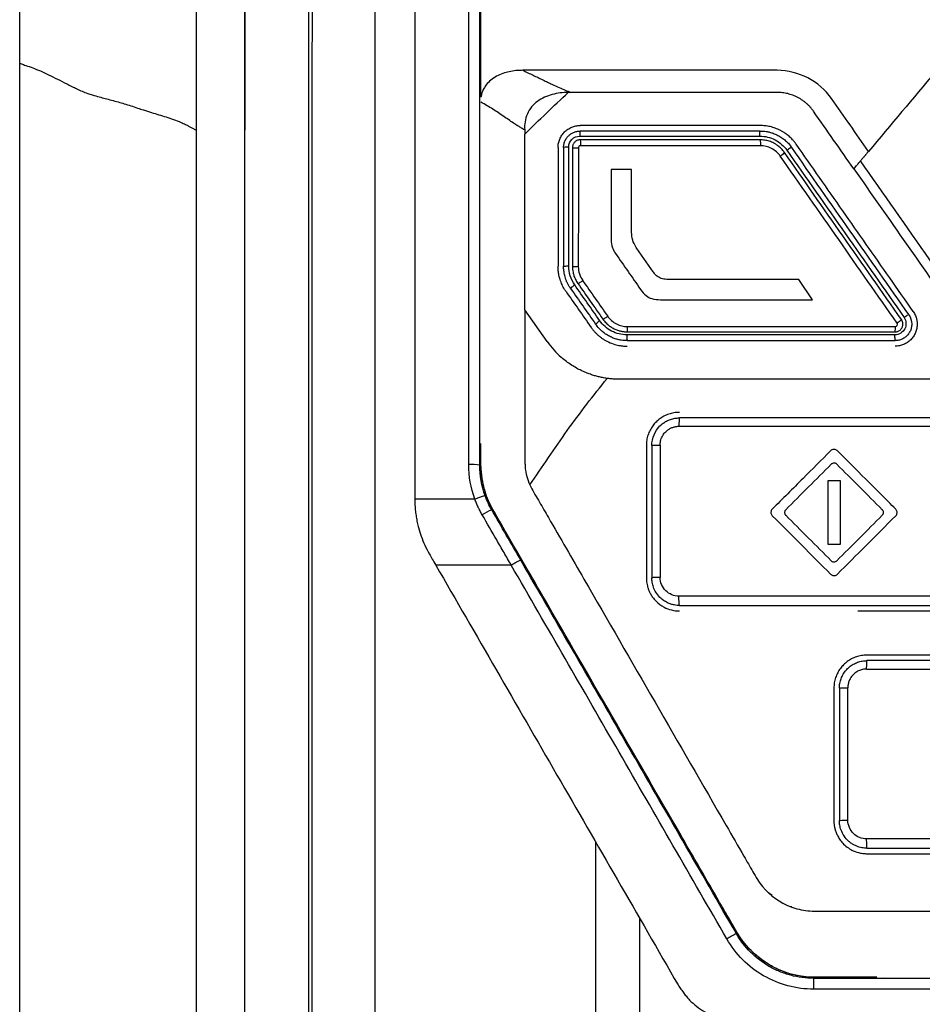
# Model space of a CAD drawing. Header units: millimetres. Extents: x -945 to 1227, y -951 to 1232.
# Tile 105 of 171: x 220 to 261, y 201 to 245. Entities that reach past the tile are written whole.
import ezdxf

# ---------------------------------------------------------------- set-up
doc = ezdxf.new("R2010")
doc.units = ezdxf.units.MM

msp = doc.modelspace()

# ---------------------------------------------------------------- linework, layer by layer
at = {"color": 7, "linetype": 'Continuous', "lineweight": 25}
for p, q in [((219.968, 152.417), (219.968, 243.44)), ((230.172, 240.407), (230.168, 240.407)), ((242.857, 240.42), (242.871, 240.222)), ((258.308, 239.287), (258.326, 239.309)), ((247.703, 238.629), (246.777, 238.631)), ((248.686, 233.987), (247.947, 235.039)), ((255.906, 232.724), (255.284, 233.635)), ((243.878, 230.824), (242.871, 232.262)), ((248.371, 226.119), (248.371, 220.119)), ((248.621, 226.119), (248.621, 220.119)), ((257.164, 224.511), (256.592, 224.511)), ((256.592, 224.511), (256.592, 221.651)), ((257.164, 221.651), (257.164, 224.511)), ((237.871, 223.694), (237.871, 223.692)), ((240.598, 223.692), (237.871, 223.692)), ((256.592, 221.651), (257.164, 221.651)), ((242.25, 220.692), (238.83, 220.692)), ((257.954, 218.619), (263.871, 218.619)), ((264.725, 216.619), (258.371, 216.619)), ((256.871, 215.119), (256.871, 209.119)), ((257.121, 215.119), (257.121, 209.119)), ((257.506, 209.137), (257.506, 215.137)), ((254.076, 205.726), (253.913, 205.849)), ((254.961, 205.203), (254.915, 205.216)), ((256.491, 205.019), (256.545, 205.019)), ((255.962, 201.478), (255.962, 201.969)), ((295.781, 201.969), (255.962, 201.969)), ((295.781, 201.479), (255.962, 201.478))]:
    msp.add_line(p, q, dxfattribs=at)
for centre, radius, start, end in [((240.446, 222.984), 2.275, 80.5014, 93.1413), ((242.385, 220.698), 2.705, 112.1904, 122.531), ((255.47, 198.027), 6.685, 116.8117, 121.0529)]:
    msp.add_arc(centre, radius, start, end, dxfattribs=at)
for points in [[(219.968, 243.44), (219.968, 282.891), (219.968, 322.151), (219.968, 360.811)], [(227.968, 357.248), (227.968, 318.693), (227.968, 279.621), (227.968, 240.406)], [(230.168, 343.048), (230.168, 309.113), (230.168, 274.815), (230.168, 240.407)], [(240.871, 243.119), (240.871, 258.197), (240.87, 273.217), (240.87, 288.119)], [(237.87, 269.152), (237.871, 254.064), (237.871, 238.893), (237.871, 223.694)], [(240.321, 225.256), (240.321, 239.932), (240.321, 254.581), (240.32, 269.152)], [(240.821, 225.228), (240.821, 239.892), (240.821, 254.528), (240.82, 269.087)], [(240.871, 241.905), (240.871, 242.309), (240.871, 242.714), (240.871, 243.119)], [(261.463, 243.047), (260.456, 241.847), (259.449, 240.646), (258.441, 239.446)], [(242.871, 240.222), (243.51, 240.869), (244.165, 241.5), (244.834, 242.116)], [(254.308, 242.119), (251.188, 242.119), (248.07, 242.119), (244.955, 242.119)], [(258.441, 239.446), (257.882, 240.244), (257.324, 241.042), (256.765, 241.839)], [(257.776, 238.653), (257.166, 239.524), (256.556, 240.395), (255.946, 241.266)], [(242.87, 235.119), (242.87, 236.82), (242.87, 238.522), (242.871, 240.222)], [(253.527, 240.369), (250.806, 240.369), (248.088, 240.369), (245.371, 240.369)], [(244.371, 239.619), (244.371, 237.825), (244.371, 236.032), (244.371, 234.237)], [(244.621, 239.619), (244.621, 237.826), (244.621, 236.032), (244.621, 234.237)], [(245.389, 239.719), (245.389, 239.712), (245.388, 239.706), (245.388, 239.699)], [(253.538, 239.701), (250.82, 239.7), (248.103, 239.7), (245.388, 239.699)], [(253.54, 239.719), (253.539, 239.713), (253.539, 239.707), (253.538, 239.701)], [(260.263, 232.049), (258.494, 234.576), (256.727, 237.1), (254.96, 239.622)], [(245.289, 239.6), (245.289, 237.808), (245.289, 236.016), (245.288, 234.223)], [(259.74, 231.662), (257.973, 234.187), (256.206, 236.71), (254.441, 239.232)], [(259.936, 231.82), (258.16, 234.356), (256.392, 236.88), (254.633, 239.393)], [(254.743, 239.497), (256.51, 236.973), (258.279, 234.448), (260.05, 231.92)], [(246.777, 238.631), (246.777, 237.568), (246.777, 236.505), (246.777, 235.441)], [(247.702, 235.948), (247.702, 236.842), (247.702, 237.735), (247.703, 238.629)], [(257.776, 238.653), (259.368, 236.378), (260.962, 234.102), (262.557, 231.825)], [(247.717, 235.602), (247.703, 235.716), (247.702, 235.833), (247.702, 235.948)], [(247.813, 235.264), (247.763, 235.371), (247.731, 235.486), (247.717, 235.602)], [(246.777, 235.441), (246.777, 235.318), (246.798, 235.193), (246.839, 235.077)], [(247.947, 235.039), (247.897, 235.11), (247.851, 235.185), (247.813, 235.264)], [(242.87, 232.262), (242.87, 233.214), (242.87, 234.167), (242.87, 235.119)], [(246.839, 235.077), (246.872, 234.983), (246.918, 234.893), (246.976, 234.811)], [(246.976, 234.811), (247.353, 234.272), (247.731, 233.733), (248.109, 233.193)], [(245.125, 233.393), (244.949, 233.643), (244.853, 233.947), (244.853, 234.255)], [(245.288, 234.223), (245.29, 233.99), (245.356, 233.779), (245.487, 233.591)], [(248.79, 233.856), (248.753, 233.896), (248.718, 233.941), (248.686, 233.987)], [(248.988, 233.71), (248.913, 233.744), (248.846, 233.796), (248.79, 233.856)], [(246.259, 231.773), (245.881, 232.313), (245.503, 232.853), (245.125, 233.393)], [(245.265, 233.463), (245.643, 232.924), (246.021, 232.384), (246.399, 231.844)], [(245.487, 233.591), (245.865, 233.051), (246.243, 232.512), (246.62, 231.973)], [(249.224, 233.651), (249.143, 233.66), (249.062, 233.677), (248.988, 233.71)], [(249.529, 233.638), (249.427, 233.638), (249.325, 233.64), (249.224, 233.651)], [(255.284, 233.635), (253.365, 233.636), (251.447, 233.637), (249.529, 233.638)], [(244.937, 233.234), (245.315, 232.694), (245.693, 232.155), (246.071, 231.615)], [(248.109, 233.193), (248.181, 233.09), (248.261, 232.989), (248.36, 232.91)], [(248.36, 232.91), (248.435, 232.85), (248.524, 232.804), (248.616, 232.775)], [(248.616, 232.775), (248.742, 232.735), (248.877, 232.724), (249.009, 232.724)], [(249.009, 232.724), (251.307, 232.724), (253.606, 232.724), (255.906, 232.724)], [(260.263, 232.049), (260.351, 231.924), (260.399, 231.771), (260.399, 231.619)], [(259.999, 231.619), (259.999, 231.69), (259.977, 231.761), (259.936, 231.82)], [(247.524, 231.504), (251.566, 231.504), (255.612, 231.505), (259.659, 231.505)], [(243.878, 230.824), (244.062, 230.562), (244.274, 230.324), (244.515, 230.113)], [(247.491, 231.133), (247.49, 231.128), (247.489, 231.123), (247.488, 231.119)], [(259.642, 231.133), (255.589, 231.133), (251.538, 231.133), (247.491, 231.133)], [(247.505, 230.869), (251.55, 230.869), (255.598, 230.869), (259.649, 230.869)], [(259.64, 231.119), (259.64, 231.124), (259.641, 231.128), (259.642, 231.133)], [(263.871, 227.369), (259.201, 227.369), (254.535, 227.369), (249.871, 227.369)], [(249.848, 226.988), (254.515, 226.988), (259.186, 226.987), (263.86, 226.987)], [(248.998, 226.14), (248.998, 224.142), (248.998, 222.139), (248.998, 220.137)], [(257.031, 225.878), (257.019, 225.889), (257.007, 225.899), (256.993, 225.908)], [(240.598, 223.692), (240.413, 224.197), (240.321, 224.718), (240.321, 225.256)], [(241.067, 223.837), (240.903, 224.286), (240.821, 224.751), (240.821, 225.228)], [(256.752, 225.269), (256.064, 224.582), (255.377, 223.894), (254.689, 223.206)], [(259.066, 223.206), (258.378, 223.894), (257.69, 224.582), (257.003, 225.269)], [(241.364, 223.203), (241.246, 223.407), (241.147, 223.619), (241.067, 223.837)], [(242.683, 220.918), (242.243, 221.68), (241.803, 222.441), (241.364, 223.203)], [(254.081, 223.234), (254.07, 223.223), (254.059, 223.21), (254.051, 223.197)], [(254.081, 222.928), (254.976, 222.033), (255.857, 221.152), (256.724, 220.284)], [(254.689, 222.955), (255.377, 222.268), (256.064, 221.58), (256.752, 220.893)], [(257.003, 220.893), (257.69, 221.58), (258.378, 222.268), (259.066, 222.955)], [(257.031, 220.284), (257.891, 221.144), (258.772, 222.025), (259.674, 222.928)], [(259.674, 222.928), (259.686, 222.939), (259.695, 222.951), (259.704, 222.965)], [(238.542, 221.191), (238.614, 221.066), (238.71, 220.9), (238.83, 220.692)], [(256.724, 220.284), (256.736, 220.273), (256.748, 220.263), (256.762, 220.254)], [(263.861, 219.286), (259.187, 219.287), (254.517, 219.287), (249.849, 219.287)], [(249.871, 218.869), (254.535, 218.869), (259.202, 218.869), (263.871, 218.869)], [(258.356, 215.987), (263.359, 215.986), (268.363, 215.986), (273.369, 215.986)], [(273.371, 216.369), (268.369, 216.369), (263.369, 216.369), (258.371, 216.369)], [(273.369, 208.286), (268.364, 208.286), (263.36, 208.286), (258.357, 208.287)], [(258.371, 207.869), (263.37, 207.869), (268.37, 207.869), (273.371, 207.869)], [(248.072, 159.442), (248.072, 174.567), (248.072, 189.63), (248.071, 204.685)]]:
    msp.add_open_spline(points, degree=3, dxfattribs=at)
for points, knots in [([(230.172, 240.407), (230.172, 248.977), (230.172, 257.536), (230.172, 274.635), (230.172, 283.177), (230.172, 308.754), (230.172, 325.746), (230.173, 342.65)], [0, 0, 0, 0, 0.25, 0.25, 0.5, 0.5, 1, 1, 1, 1]), ([(233.071, 153.788), (233.07, 185.354), (233.07, 217.006), (233.069, 280.091), (233.068, 311.523), (233.068, 342.65)], [0, 0, 0, 0, 0.5, 0.5, 1, 1, 1, 1]), ([(233.232, 153.788), (233.231, 154.66), (233.231, 156.403), (233.231, 159.019), (233.23, 161.635), (233.23, 164.252), (233.229, 166.869), (233.229, 169.486), (233.229, 172.103), (233.229, 174.72), (233.228, 177.337), (233.228, 179.955), (233.228, 182.573), (233.228, 185.19), (233.228, 187.808), (233.228, 190.426), (233.228, 193.043), (233.228, 195.661), (233.228, 198.279), (233.228, 200.896), (233.228, 203.513), (233.228, 206.131), (233.228, 208.748), (233.228, 211.365), (233.228, 213.981), (233.228, 216.598), (233.229, 219.214), (233.229, 223.795), (233.23, 230.338), (233.231, 238.837), (233.233, 247.324), (233.235, 255.804), (233.238, 264.273), (233.24, 271.325), (233.242, 276.957), (233.243, 280.764), (233.245, 284.984), (233.246, 287.796), (233.247, 289.618)], [0, 0, 0, 0, 0.019244, 0.038486, 0.057727, 0.076966, 0.096203, 0.115439, 0.134674, 0.153908, 0.17314, 0.192371, 0.211602, 0.230831, 0.25006, 0.269288, 0.288516, 0.307743, 0.326969, 0.346195, 0.365421, 0.384647, 0.403873, 0.423098, 0.442324, 0.46155, 0.480776, 0.500003, 0.56257, 0.625092, 0.687572, 0.750013, 0.81256, 0.874993, 0.906258, 0.937489, 0.959491, 1, 1, 1, 1]), ([(236.07, 289.618), (236.07, 268.708), (236.071, 247.669), (236.071, 205.504), (236.072, 184.379), (236.072, 163.298)], [0, 0, 0, 0, 0.5, 0.5, 1, 1, 1, 1]), ([(219.968, 243.44), (220.023, 243.42), (220.114, 243.386), (220.308, 243.318), (220.558, 243.232), (220.901, 243.098), (221.395, 242.856), (221.879, 242.619), (222.329, 242.391), (222.639, 242.238), (222.949, 242.102), (223.291, 241.994), (223.644, 241.896), (224.037, 241.793), (224.419, 241.689), (224.711, 241.606), (225.003, 241.516), (225.293, 241.416), (225.606, 241.31), (226.031, 241.179), (226.488, 241.043), (226.94, 240.899), (227.234, 240.778), (227.464, 240.678), (227.617, 240.601), (227.74, 240.531), (227.854, 240.468), (227.93, 240.426), (227.968, 240.406)], [0, 0, 0, 0, 0.037993, 0.0625714, 0.1250878, 0.1874681, 0.2497796, 0.3744589, 0.4056837, 0.4369315, 0.4994799, 0.5248449, 0.5620537, 0.6245946, 0.6581781, 0.687141, 0.7179887, 0.7497408, 0.7760586, 0.8123278, 0.8748957, 0.9061764, 0.9374844, 0.9559358, 0.9688478, 0.9793554, 0.9897391, 1, 1, 1, 1]), ([(242.767, 243.119), (242.73, 243.118), (242.627, 243.118), (242.424, 243.103), (242.058, 243.048), (241.662, 242.915), (241.321, 242.687), (241.128, 242.491), (241, 242.293), (240.915, 242.106), (240.886, 241.972), (240.871, 241.905)], [0, 0, 0, 0, 0.0460769, 0.1254653, 0.250154, 0.4994057, 0.6286931, 0.7494, 0.8326333, 0.9158643, 1, 1, 1, 1]), ([(254.308, 243.119), (254.067, 243.12), (253.826, 243.119), (253.345, 243.119), (252.623, 243.119), (250.939, 243.119), (247.573, 243.119), (244.689, 243.119), (242.767, 243.119)], [0, 0, 0, 0, 0.0625, 0.0625, 0.125, 0.25, 0.5, 1, 1, 1, 1]), ([(242.767, 243.119), (242.846, 243.082), (243.004, 243.008), (243.235, 242.898), (243.461, 242.791), (243.682, 242.686), (243.892, 242.585), (244.139, 242.466), (244.403, 242.345), (244.69, 242.222), (244.868, 242.153), (244.955, 242.119)], [0, 0, 0, 0, 0.1011321, 0.2016532, 0.3016164, 0.401071, 0.5000623, 0.5921077, 0.750106, 0.8760288, 1, 1, 1, 1]), ([(256.765, 241.839), (256.488, 242.236), (256.116, 242.556), (255.268, 242.995), (254.792, 243.115), (254.308, 243.119)], [0, 0, 0, 0, 0.5, 0.5, 1, 1, 1, 1]), ([(244.834, 242.117), (244.588, 242.114), (244.345, 242.087), (243.989, 241.992), (243.871, 241.951), (243.647, 241.848), (243.54, 241.786), (243.34, 241.638), (243.25, 241.554), (243.095, 241.365), (243.028, 241.258), (242.877, 240.92), (242.84, 240.669), (242.857, 240.42)], [0, 0, 0, 0, 0.25, 0.25, 0.375, 0.375, 0.5, 0.5, 0.625, 0.625, 0.75, 0.75, 1, 1, 1, 1]), ([(244.955, 242.119), (244.935, 242.119), (244.895, 242.118), (244.854, 242.117), (244.834, 242.116)], [0, 0, 0, 0, 0.502173, 1, 1, 1, 1]), ([(255.946, 241.266), (255.919, 241.303), (255.865, 241.377), (255.775, 241.48), (255.68, 241.576), (255.577, 241.665), (255.468, 241.748), (255.353, 241.823), (255.201, 241.909), (255.012, 241.994), (254.782, 242.066), (254.547, 242.111), (254.388, 242.116), (254.308, 242.119)], [0, 0, 0, 0, 0.0717104, 0.1427673, 0.2135093, 0.2842794, 0.3554201, 0.4272687, 0.5001525, 0.6270683, 0.7514625, 0.8751559, 1, 1, 1, 1]), ([(242.857, 240.42), (242.809, 240.446), (242.711, 240.5), (242.561, 240.59), (242.384, 240.704), (242.171, 240.847), (241.928, 241.014), (241.672, 241.189), (241.416, 241.358), (241.15, 241.522), (240.966, 241.621), (240.871, 241.672)], [0, 0, 0, 0, 0.0765489, 0.1579428, 0.2443022, 0.3623219, 0.4961386, 0.6228202, 0.7480237, 0.8693681, 1, 1, 1, 1]), ([(244.371, 239.619), (244.372, 239.651), (244.374, 239.717), (244.388, 239.814), (244.412, 239.909), (244.456, 240.032), (244.534, 240.178), (244.659, 240.329), (244.811, 240.455), (244.985, 240.547), (245.174, 240.607), (245.306, 240.615), (245.371, 240.619)], [0, 0, 0, 0, 0.062921, 0.125201, 0.18745, 0.250283, 0.375173, 0.500025, 0.623899, 0.749259, 0.875255, 1, 1, 1, 1]), ([(253.527, 240.619), (252.847, 240.619), (251.488, 240.619), (249.449, 240.619), (247.41, 240.619), (246.05, 240.619), (245.371, 240.619)], [0, 0, 0, 0, 0.249879, 0.499835, 0.749873, 1, 1, 1, 1]), ([(255.165, 239.766), (255.138, 239.802), (255.087, 239.873), (255.004, 239.969), (254.921, 240.054), (254.841, 240.128), (254.763, 240.192), (254.69, 240.246), (254.622, 240.293), (254.559, 240.332), (254.503, 240.365), (254.392, 240.425), (254.221, 240.5), (253.985, 240.57), (253.754, 240.611), (253.601, 240.616), (253.527, 240.619)], [0, 0, 0, 0, 0.070735, 0.136872, 0.198411, 0.255351, 0.307692, 0.355435, 0.398577, 0.43712, 0.471064, 0.500407, 0.634259, 0.762138, 0.884051, 1, 1, 1, 1]), ([(227.968, 240.406), (227.968, 239.452), (227.968, 237.545), (227.968, 234.684), (227.968, 231.822), (227.968, 228.96), (227.968, 226.097), (227.968, 223.234), (227.968, 220.371), (227.968, 217.508), (227.968, 214.644), (227.968, 211.78), (227.968, 208.916), (227.968, 206.052), (227.968, 203.187), (227.968, 200.323), (227.968, 197.458), (227.968, 191.92), (227.968, 183.327), (227.968, 173.482), (227.968, 165.658), (227.968, 160.841), (227.969, 157.324), (227.968, 155.253), (227.969, 154.108), (227.969, 153.751), (227.981, 153.439), (228.016, 152.97), (228.092, 152.387), (228.232, 151.694), (228.421, 151.01), (228.661, 150.34), (228.944, 149.685), (229.173, 149.268), (229.288, 149.06)], [0, 0, 0, 0, 0.031265, 0.06253, 0.093795, 0.12506, 0.156325, 0.18759, 0.218855, 0.25012, 0.281385, 0.31265, 0.343916, 0.375181, 0.406446, 0.437711, 0.468976, 0.500241, 0.619062, 0.750342, 0.822647, 0.875386, 0.908206, 0.937916, 0.943259, 0.94573, 0.949631, 0.953484, 0.961168, 0.968889, 0.976638, 0.984415, 0.992204, 1, 1, 1, 1]), ([(230.168, 153.984), (230.168, 161.181), (230.168, 168.381), (230.168, 182.786), (230.168, 189.992), (230.168, 211.607), (230.168, 226.015), (230.168, 240.407)], [0, 0, 0, 0, 0.25, 0.25, 0.5, 0.5, 1, 1, 1, 1]), ([(230.172, 153.984), (230.172, 161.182), (230.172, 168.381), (230.172, 182.787), (230.172, 189.993), (230.172, 211.607), (230.172, 226.015), (230.172, 240.407)], [0, 0, 0, 0, 0.25, 0.25, 0.5, 0.5, 1, 1, 1, 1]), ([(244.621, 239.619), (244.622, 239.648), (244.624, 239.707), (244.64, 239.793), (244.664, 239.875), (244.698, 239.952), (244.738, 240.024), (244.786, 240.09), (244.853, 240.165), (244.947, 240.243), (245.075, 240.313), (245.219, 240.36), (245.32, 240.366), (245.371, 240.369)], [0, 0, 0, 0, 0.075388, 0.149451, 0.222194, 0.293618, 0.363727, 0.432525, 0.500016, 0.619754, 0.742985, 0.869728, 1, 1, 1, 1]), ([(244.853, 239.638), (244.853, 239.769), (244.907, 239.899), (245.091, 240.083), (245.22, 240.137), (245.351, 240.137)], [0, 0, 0, 0, 0.5, 0.5, 1, 1, 1, 1]), ([(245.371, 240.369), (245.37, 240.368), (245.367, 240.366), (245.363, 240.349), (245.36, 240.325), (245.358, 240.295), (245.355, 240.261), (245.354, 240.227), (245.353, 240.194), (245.352, 240.165), (245.351, 240.146), (245.351, 240.137)], [0, 0, 0, 0, 0.138332, 0.275951, 0.409216, 0.534987, 0.650943, 0.755693, 0.848673, 0.92995, 1, 1, 1, 1]), ([(245.351, 240.137), (245.933, 240.137), (247.292, 240.138), (249.466, 240.138), (251.605, 240.137), (252.966, 240.138), (253.512, 240.138)], [0, 0, 0, 0, 0.213912, 0.499998, 0.799471, 1, 1, 1, 1]), ([(253.512, 240.138), (253.512, 240.152), (253.512, 240.182), (253.515, 240.219), (253.516, 240.261), (253.518, 240.311), (253.522, 240.359), (253.525, 240.366), (253.527, 240.369)], [0, 0, 0, 0, 0.117261, 0.241132, 0.317555, 0.500729, 0.759356, 1, 1, 1, 1]), ([(253.512, 240.138), (253.751, 240.138), (253.993, 240.079), (254.418, 239.858), (254.605, 239.694), (254.743, 239.497)], [0, 0, 0, 0, 0.5, 0.5, 1, 1, 1, 1]), ([(253.527, 240.369), (253.57, 240.368), (253.662, 240.366), (253.806, 240.348), (253.961, 240.317), (254.126, 240.266), (254.299, 240.193), (254.474, 240.095), (254.648, 239.968), (254.816, 239.812), (254.911, 239.687), (254.96, 239.622)], [0, 0, 0, 0, 0.077633, 0.163636, 0.258009, 0.360752, 0.471866, 0.591349, 0.7192, 0.855417, 1, 1, 1, 1]), ([(244.853, 239.638), (244.796, 239.638), (244.732, 239.636), (244.643, 239.629), (244.621, 239.624), (244.621, 239.619)], [0, 0, 0, 0, 0.5, 0.5, 1, 1, 1, 1]), ([(244.853, 234.255), (244.853, 234.631), (244.853, 235.528), (244.853, 236.95), (244.853, 238.369), (244.853, 239.266), (244.853, 239.638)], [0, 0, 0, 0, 0.209151, 0.500001, 0.792596, 1, 1, 1, 1]), ([(245.37, 239.969), (245.35, 239.968), (245.309, 239.965), (245.251, 239.949), (245.195, 239.923), (245.145, 239.888), (245.102, 239.845), (245.067, 239.795), (245.041, 239.739), (245.024, 239.68), (245.022, 239.639), (245.021, 239.619)], [0, 0, 0, 0, 0.110615, 0.221284, 0.332036, 0.442902, 0.553912, 0.665097, 0.776487, 0.888111, 1, 1, 1, 1]), ([(245.021, 239.619), (245.021, 238.722), (245.021, 236.929), (245.021, 235.135), (245.021, 234.238)], [0, 0, 0, 0, 0.500097, 1, 1, 1, 1]), ([(245.021, 239.619), (245.021, 239.615), (245.047, 239.609), (245.154, 239.602), (245.228, 239.6), (245.289, 239.6)], [0, 0, 0, 0, 0.5, 0.5, 1, 1, 1, 1]), ([(245.388, 239.699), (245.361, 239.699), (245.338, 239.69), (245.299, 239.651), (245.289, 239.627), (245.289, 239.6)], [0, 0, 0, 0, 0.5, 0.5, 1, 1, 1, 1]), ([(253.525, 239.969), (252.846, 239.969), (251.486, 239.969), (249.446, 239.969), (247.408, 239.969), (246.049, 239.969), (245.37, 239.969)], [0, 0, 0, 0, 0.24999, 0.499983, 0.749984, 1, 1, 1, 1]), ([(245.371, 239.969), (245.375, 239.969), (245.38, 239.945), (245.387, 239.848), (245.389, 239.778), (245.389, 239.719)], [0, 0, 0, 0, 0.5, 0.5, 1, 1, 1, 1]), ([(254.633, 239.393), (254.608, 239.426), (254.562, 239.489), (254.485, 239.572), (254.41, 239.641), (254.337, 239.699), (254.27, 239.747), (254.208, 239.785), (254.101, 239.844), (253.944, 239.909), (253.733, 239.96), (253.593, 239.966), (253.525, 239.969)], [0, 0, 0, 0, 0.094602, 0.181499, 0.260689, 0.332171, 0.395944, 0.452009, 0.500363, 0.677737, 0.844279, 1, 1, 1, 1]), ([(253.527, 239.969), (253.53, 239.969), (253.533, 239.945), (253.539, 239.848), (253.54, 239.779), (253.54, 239.719)], [0, 0, 0, 0, 0.5, 0.5, 1, 1, 1, 1]), ([(254.441, 239.232), (254.338, 239.379), (254.207, 239.493), (253.888, 239.659), (253.718, 239.701), (253.538, 239.701)], [0, 0, 0, 0, 0.5, 0.5, 1, 1, 1, 1]), ([(254.96, 239.622), (254.957, 239.627), (254.934, 239.618), (254.849, 239.569), (254.791, 239.531), (254.743, 239.497)], [0, 0, 0, 0, 0.5, 0.5, 1, 1, 1, 1]), ([(260.468, 232.192), (260.113, 232.699), (259.404, 233.712), (258.342, 235.229), (257.281, 236.744), (256.222, 238.256), (255.517, 239.263), (255.165, 239.766)], [0, 0, 0, 0, 0.20056, 0.400837, 0.600833, 0.800553, 1, 1, 1, 1]), ([(254.441, 239.232), (254.489, 239.265), (254.544, 239.307), (254.619, 239.37), (254.636, 239.389), (254.633, 239.393)], [0, 0, 0, 0, 0.5, 0.5, 1, 1, 1, 1]), ([(258.441, 239.446), (258.434, 239.437), (258.412, 239.411), (258.371, 239.363), (258.322, 239.304), (258.259, 239.229), (258.178, 239.132), (258.112, 239.053), (258.079, 239.014)], [0, 0, 0, 0, 0.080943, 0.242611, 0.377678, 0.499722, 0.749839, 1, 1, 1, 1]), ([(257.776, 238.653), (257.776, 238.654), (257.778, 238.655), (257.781, 238.659), (257.786, 238.665), (257.798, 238.679), (257.828, 238.715), (257.886, 238.784), (257.975, 238.89), (258.043, 238.972), (258.079, 239.014)], [0, 0, 0, 0, 0.01265, 0.025547, 0.051582, 0.104647, 0.214908, 0.452962, 0.715298, 1, 1, 1, 1]), ([(293.66, 239.015), (292.615, 237.523), (291.309, 235.657), (289.871, 233.604), (289.478, 233.043), (289.217, 232.67), (289.088, 232.481), (288.819, 232.114), (288.674, 231.94), (288.356, 231.621), (287.84, 231.183), (287.028, 230.777), (286.367, 230.628), (285.919, 230.566), (285.692, 230.556), (285.006, 230.553), (284.55, 230.555), (283.179, 230.555), (280.438, 230.555), (275.869, 230.555), (271.301, 230.555), (268.56, 230.555), (267.189, 230.555), (266.732, 230.553), (266.047, 230.556), (265.82, 230.566), (265.372, 230.629), (264.71, 230.778), (263.899, 231.183), (263.383, 231.62), (263.065, 231.939), (262.919, 232.114), (262.65, 232.481), (262.522, 232.67), (262.26, 233.043), (261.868, 233.603), (260.43, 235.657), (259.124, 237.522), (258.079, 239.014)], [0, 0, 0, 0, 0.125, 0.15625, 0.171875, 0.171875, 0.1875, 0.1875, 0.203125, 0.203125, 0.21875, 0.25, 0.265625, 0.265625, 0.28125, 0.28125, 0.3125, 0.3125, 0.375, 0.5, 0.625, 0.6875, 0.6875, 0.71875, 0.71875, 0.734375, 0.734375, 0.75, 0.78125, 0.796875, 0.796875, 0.8125, 0.8125, 0.828125, 0.828125, 0.84375, 0.875, 1, 1, 1, 1]), ([(244.733, 233.09), (244.71, 233.124), (244.664, 233.191), (244.604, 233.297), (244.55, 233.406), (244.503, 233.519), (244.454, 233.66), (244.409, 233.831), (244.377, 234.033), (244.373, 234.169), (244.371, 234.237)], [0, 0, 0, 0, 0.100197, 0.199821, 0.29924, 0.398826, 0.498949, 0.666335, 0.832767, 1, 1, 1, 1]), ([(244.621, 234.238), (244.621, 234.242), (244.643, 234.246), (244.733, 234.252), (244.796, 234.254), (244.853, 234.254)], [0, 0, 0, 0, 0.5, 0.5, 1, 1, 1, 1]), ([(244.937, 233.234), (244.912, 233.272), (244.861, 233.348), (244.799, 233.466), (244.746, 233.584), (244.704, 233.7), (244.672, 233.814), (244.648, 233.926), (244.632, 234.033), (244.623, 234.137), (244.621, 234.205), (244.621, 234.237)], [0, 0, 0, 0, 0.129849, 0.255012, 0.375491, 0.491285, 0.602394, 0.70882, 0.810562, 0.907622, 1, 1, 1, 1]), ([(245.021, 234.238), (245.021, 234.238), (245.021, 234.195), (245.025, 234.104), (245.047, 233.959), (245.09, 233.8), (245.159, 233.629), (245.229, 233.52), (245.265, 233.463)], [0, 0, 0, 0, 0.00041, 0.154288, 0.331187, 0.531108, 0.754048, 1, 1, 1, 1]), ([(245.021, 234.238), (245.021, 234.234), (245.047, 234.229), (245.153, 234.223), (245.228, 234.222), (245.288, 234.222)], [0, 0, 0, 0, 0.5, 0.5, 1, 1, 1, 1]), ([(245.125, 233.393), (245.077, 233.359), (245.023, 233.319), (244.95, 233.257), (244.934, 233.238), (244.937, 233.234)], [0, 0, 0, 0, 0.5, 0.5, 1, 1, 1, 1]), ([(245.265, 233.463), (245.268, 233.459), (245.292, 233.468), (245.38, 233.518), (245.439, 233.556), (245.487, 233.591)], [0, 0, 0, 0, 0.5, 0.5, 1, 1, 1, 1]), ([(244.733, 233.09), (244.922, 232.82), (245.299, 232.281), (245.677, 231.741), (245.866, 231.471)], [0, 0, 0, 0, 0.500004, 1, 1, 1, 1]), ([(242.871, 232.262), (242.871, 230.112), (242.871, 227.827), (242.871, 225.541), (242.871, 225.339), (242.87, 225.272), (242.876, 225.138), (242.882, 225.072), (242.927, 224.743), (243.011, 224.489), (243.246, 224.01), (243.395, 223.783), (243.665, 223.319), (243.798, 223.086), (244.469, 221.924), (247.154, 217.274), (250.109, 212.156), (252.662, 207.735), (253.065, 207.037), (253.266, 206.687), (253.331, 206.569), (253.475, 206.343), (253.869, 205.803), (254.643, 205.246), (255.42, 205.058), (255.819, 205.019), (255.953, 205.019), (256.222, 205.019), (258.509, 205.019), (265.103, 205.019), (275.871, 205.019), (286.64, 205.019), (293.233, 205.019), (295.52, 205.019), (295.789, 205.019), (295.924, 205.022), (296.323, 205.065), (297.104, 205.253), (297.883, 205.799), (298.271, 206.341), (298.411, 206.57), (298.476, 206.688), (298.678, 207.037), (299.081, 207.735), (301.634, 212.157), (304.588, 217.274), (307.273, 221.925), (307.944, 223.087), (308.078, 223.32), (308.347, 223.784), (308.497, 224.01), (308.73, 224.49), (308.836, 224.807), (308.866, 225.139), (308.872, 225.273), (308.871, 225.34), (308.871, 225.542), (308.871, 227.828), (308.871, 230.113), (308.871, 232.263)], [0, 0, 0, 0, 0.0625, 0.066406, 0.066406, 0.068359, 0.068359, 0.070313, 0.070313, 0.078125, 0.078125, 0.085938, 0.085938, 0.09375, 0.09375, 0.125, 0.25, 0.265625, 0.273438, 0.273438, 0.277344, 0.277344, 0.28125, 0.296875, 0.304688, 0.304688, 0.308594, 0.308594, 0.3125, 0.375, 0.5, 0.625, 0.6875, 0.691406, 0.691406, 0.695312, 0.695312, 0.703125, 0.71875, 0.722656, 0.722656, 0.726562, 0.726562, 0.734375, 0.75, 0.875, 0.90625, 0.90625, 0.914062, 0.914062, 0.921875, 0.921875, 0.929687, 0.931641, 0.931641, 0.933594, 0.933594, 0.9375, 1, 1, 1, 1]), ([(260.05, 231.92), (260.098, 231.953), (260.155, 231.992), (260.239, 232.042), (260.261, 232.052), (260.263, 232.049)], [0, 0, 0, 0, 0.5, 0.5, 1, 1, 1, 1]), ([(260.468, 232.192), (260.487, 232.164), (260.524, 232.107), (260.569, 232.015), (260.61, 231.904), (260.642, 231.771), (260.647, 231.67), (260.649, 231.619)], [0, 0, 0, 0, 0.166973, 0.333315, 0.500769, 0.750658, 1, 1, 1, 1]), ([(246.071, 231.615), (246.068, 231.619), (246.084, 231.637), (246.157, 231.699), (246.211, 231.74), (246.259, 231.773)], [0, 0, 0, 0, 0.5, 0.5, 1, 1, 1, 1]), ([(247.505, 230.869), (247.462, 230.87), (247.372, 230.871), (247.231, 230.888), (247.077, 230.919), (246.912, 230.969), (246.74, 231.041), (246.563, 231.139), (246.388, 231.266), (246.217, 231.423), (246.121, 231.55), (246.071, 231.615)], [0, 0, 0, 0, 0.075816, 0.160458, 0.253926, 0.356218, 0.467334, 0.587272, 0.71603, 0.853607, 1, 1, 1, 1]), ([(247.491, 231.133), (247.251, 231.132), (247.009, 231.191), (246.584, 231.412), (246.397, 231.576), (246.259, 231.773)], [0, 0, 0, 0, 0.5, 0.5, 1, 1, 1, 1]), ([(246.399, 231.844), (246.402, 231.84), (246.426, 231.849), (246.513, 231.9), (246.572, 231.939), (246.62, 231.973)], [0, 0, 0, 0, 0.5, 0.5, 1, 1, 1, 1]), ([(246.399, 231.844), (246.422, 231.813), (246.467, 231.752), (246.542, 231.67), (246.62, 231.597), (246.701, 231.532), (246.783, 231.476), (246.865, 231.429), (246.946, 231.388), (247.026, 231.355), (247.104, 231.328), (247.18, 231.308), (247.252, 231.292), (247.321, 231.281), (247.386, 231.273), (247.448, 231.269), (247.488, 231.269), (247.507, 231.269)], [0, 0, 0, 0, 0.089149, 0.175086, 0.257812, 0.337326, 0.413628, 0.486719, 0.556597, 0.623264, 0.686718, 0.746961, 0.803992, 0.857811, 0.908419, 0.955815, 1, 1, 1, 1]), ([(246.62, 231.973), (246.724, 231.825), (246.856, 231.71), (247.169, 231.547), (247.34, 231.505), (247.524, 231.504)], [0, 0, 0, 0, 0.5, 0.5, 1, 1, 1, 1]), ([(260.05, 231.92), (260.102, 231.845), (260.133, 231.757), (260.145, 231.576), (260.126, 231.484), (260.042, 231.322), (259.979, 231.254), (259.824, 231.159), (259.733, 231.133), (259.642, 231.133)], [0, 0, 0, 0, 0.25, 0.25, 0.5, 0.5, 0.75, 0.75, 1, 1, 1, 1]), ([(260.399, 231.619), (260.398, 231.589), (260.396, 231.53), (260.38, 231.444), (260.355, 231.36), (260.32, 231.281), (260.277, 231.206), (260.226, 231.138), (260.169, 231.076), (260.105, 231.021), (260.036, 230.974), (259.963, 230.936), (259.887, 230.906), (259.809, 230.885), (259.729, 230.871), (259.676, 230.87), (259.649, 230.869)], [0, 0, 0, 0, 0.07523, 0.14987, 0.223922, 0.297386, 0.370263, 0.442556, 0.514264, 0.585391, 0.655936, 0.725902, 0.79529, 0.864101, 0.932337, 1, 1, 1, 1]), ([(260.649, 231.619), (260.648, 231.586), (260.646, 231.521), (260.631, 231.425), (260.607, 231.329), (260.563, 231.206), (260.486, 231.06), (260.361, 230.907), (260.209, 230.782), (260.034, 230.69), (259.846, 230.63), (259.714, 230.622), (259.649, 230.619)], [0, 0, 0, 0, 0.0622769, 0.1242985, 0.1866789, 0.2500215, 0.375751, 0.5000014, 0.6242989, 0.749618, 0.8752748, 1, 1, 1, 1]), ([(259.65, 231.269), (259.669, 231.27), (259.708, 231.272), (259.765, 231.287), (259.82, 231.311), (259.87, 231.345), (259.914, 231.387), (259.951, 231.437), (259.978, 231.494), (259.996, 231.555), (259.998, 231.597), (259.999, 231.619)], [0, 0, 0, 0, 0.105466, 0.212314, 0.320558, 0.43021, 0.541282, 0.653786, 0.767733, 0.883135, 1, 1, 1, 1]), ([(259.659, 231.505), (259.696, 231.505), (259.73, 231.526), (259.764, 231.592), (259.762, 231.632), (259.74, 231.662)], [0, 0, 0, 0, 0.5, 0.5, 1, 1, 1, 1]), ([(259.936, 231.82), (259.938, 231.816), (259.921, 231.798), (259.844, 231.737), (259.789, 231.696), (259.74, 231.662)], [0, 0, 0, 0, 0.5, 0.5, 1, 1, 1, 1]), ([(245.866, 231.471), (245.893, 231.435), (245.947, 231.361), (246.036, 231.258), (246.133, 231.161), (246.236, 231.071), (246.345, 230.987), (246.46, 230.911), (246.633, 230.814), (246.855, 230.719), (247.113, 230.653), (247.325, 230.623), (247.451, 230.62), (247.505, 230.619)], [0, 0, 0, 0, 0.070922, 0.142032, 0.213331, 0.284819, 0.356495, 0.428361, 0.500415, 0.665909, 0.80435, 0.915717, 1, 1, 1, 1]), ([(247.505, 231.269), (247.506, 231.269), (247.508, 231.271), (247.511, 231.284), (247.514, 231.305), (247.516, 231.34), (247.518, 231.379), (247.519, 231.421), (247.523, 231.459), (247.523, 231.489), (247.524, 231.504)], [0, 0, 0, 0, 0.1173612, 0.2410108, 0.3695663, 0.5005126, 0.6846183, 0.759789, 0.8831098, 1, 1, 1, 1]), ([(247.507, 231.269), (248.181, 231.269), (249.531, 231.269), (251.555, 231.269), (253.579, 231.269), (255.603, 231.269), (257.626, 231.269), (258.976, 231.269), (259.65, 231.269)], [0, 0, 0, 0, 0.166792, 0.3335291, 0.5002149, 0.6668529, 0.8334468, 1, 1, 1, 1]), ([(259.65, 231.269), (259.652, 231.269), (259.654, 231.292), (259.658, 231.383), (259.659, 231.448), (259.659, 231.505)], [0, 0, 0, 0, 0.5, 0.5, 1, 1, 1, 1]), ([(247.488, 231.119), (247.488, 231.059), (247.49, 230.99), (247.496, 230.892), (247.501, 230.869), (247.505, 230.869)], [0, 0, 0, 0, 0.5, 0.5, 1, 1, 1, 1]), ([(259.649, 230.869), (259.647, 230.869), (259.644, 230.893), (259.641, 230.99), (259.64, 231.059), (259.64, 231.119)], [0, 0, 0, 0, 0.5, 0.5, 1, 1, 1, 1]), ([(246.202, 229.234), (246.142, 229.249), (246.018, 229.281), (245.829, 229.343), (245.627, 229.419), (245.416, 229.513), (245.196, 229.627), (244.97, 229.765), (244.739, 229.925), (244.591, 230.049), (244.515, 230.113)], [0, 0, 0, 0, 0.0956271, 0.1997752, 0.3118255, 0.4319385, 0.5605863, 0.6984562, 0.8451797, 1, 1, 1, 1]), ([(243.09, 224.331), (243.369, 224.744), (243.649, 225.156), (244.212, 225.978), (244.495, 226.387), (245.364, 227.599), (245.97, 228.388), (246.599, 229.157)], [0, 0, 0, 0, 0.25, 0.25, 0.5, 0.5, 1, 1, 1, 1]), ([(247.155, 229.119), (247.09, 229.12), (246.962, 229.121), (246.77, 229.136), (246.579, 229.159), (246.389, 229.191), (246.264, 229.219), (246.202, 229.234)], [0, 0, 0, 0, 0.2007057, 0.400593, 0.6001281, 0.7997767, 1, 1, 1, 1]), ([(304.587, 229.119), (303.927, 229.119), (302.607, 229.119), (300.627, 229.119), (298.646, 229.119), (296.666, 229.119), (294.685, 229.119), (292.705, 229.119), (290.725, 229.119), (288.744, 229.119), (286.764, 229.119), (284.783, 229.119), (282.803, 229.119), (280.822, 229.119), (278.842, 229.119), (276.861, 229.119), (274.881, 229.119), (272.9, 229.119), (270.92, 229.119), (268.939, 229.119), (266.959, 229.119), (264.978, 229.119), (262.998, 229.119), (261.017, 229.119), (259.037, 229.119), (257.057, 229.119), (255.076, 229.119), (253.096, 229.119), (251.115, 229.119), (249.135, 229.119), (247.815, 229.119), (247.155, 229.119)], [0, 0, 0, 0, 0.034527, 0.069044, 0.103552, 0.138053, 0.172546, 0.207033, 0.241513, 0.275989, 0.31046, 0.344927, 0.379391, 0.413852, 0.448312, 0.482771, 0.517229, 0.551688, 0.586148, 0.620609, 0.655073, 0.68954, 0.724011, 0.758487, 0.792967, 0.827454, 0.861947, 0.896448, 0.930956, 0.965473, 1, 1, 1, 1]), ([(249.871, 227.619), (249.829, 227.618), (249.746, 227.616), (249.622, 227.599), (249.502, 227.574), (249.386, 227.54), (249.276, 227.497), (249.17, 227.447), (249.07, 227.389), (248.977, 227.325), (248.89, 227.255), (248.781, 227.153), (248.657, 227.009), (248.534, 226.812), (248.442, 226.595), (248.382, 226.361), (248.375, 226.2), (248.371, 226.119)], [0, 0, 0, 0, 0.053604, 0.106413, 0.158429, 0.209653, 0.260085, 0.309728, 0.358582, 0.406648, 0.453929, 0.500425, 0.596727, 0.694824, 0.794727, 0.896448, 1, 1, 1, 1]), ([(248.621, 226.119), (248.621, 226.119), (248.621, 226.284), (248.687, 226.613), (248.909, 226.941), (249.126, 227.128), (249.287, 227.23), (249.468, 227.307), (249.665, 227.359), (249.802, 227.365), (249.871, 227.369)], [0, 0, 0, 0, 0.0000085, 0.2535507, 0.4985221, 0.592878, 0.6901994, 0.7904908, 0.8937564, 1, 1, 1, 1]), ([(249.871, 227.369), (249.868, 227.369), (249.865, 227.36), (249.86, 227.324), (249.857, 227.295), (249.853, 227.222), (249.851, 227.177), (249.848, 227.083), (249.848, 227.034), (249.848, 226.988)], [0, 0, 0, 0, 0.25, 0.25, 0.5, 0.5, 0.75, 0.75, 1, 1, 1, 1]), ([(248.998, 226.14), (248.998, 226.166), (249, 226.229), (249.017, 226.325), (249.046, 226.423), (249.095, 226.54), (249.178, 226.673), (249.303, 226.797), (249.435, 226.885), (249.566, 226.944), (249.675, 226.972), (249.77, 226.986), (249.817, 226.987), (249.848, 226.988)], [0, 0, 0, 0, 0.0571232, 0.1427955, 0.219639, 0.2856932, 0.4283366, 0.5709485, 0.6779914, 0.785139, 0.8924089, 0.9317048, 1, 1, 1, 1]), ([(241.716, 222.693), (241.639, 222.826), (241.562, 222.959), (241.408, 223.227), (241.33, 223.361), (241.135, 223.777), (240.946, 224.359), (240.88, 224.972), (240.869, 225.434), (240.871, 225.588), (240.871, 225.895), (240.871, 226.048), (240.871, 226.201)], [0, 0, 0, 0, 0.125, 0.125, 0.25, 0.25, 0.5, 0.75, 0.75, 0.875, 0.875, 1, 1, 1, 1]), ([(258.814, 202.019), (258.381, 202.019), (257.494, 202.019), (256.417, 202.018), (255.673, 202.02), (255.291, 202.075), (254.908, 202.158), (254.436, 202.319), (253.815, 202.641), (253.174, 203.13), (252.738, 203.643), (252.493, 204.024), (252.383, 204.214), (252.267, 204.419), (252.115, 204.682), (251.92, 205.019), (251.471, 205.796), (250.792, 206.973), (249.231, 209.676), (246.936, 213.652), (244.632, 217.642), (242.965, 220.53), (242.245, 221.777), (241.755, 222.626), (241.533, 223.008), (241.364, 223.305), (241.245, 223.534), (241.152, 223.759), (241.04, 224.084), (240.939, 224.511), (240.879, 224.979), (240.872, 225.517), (240.872, 225.875), (240.871, 226.114)], [0, 0, 0, 0, 0.040283, 0.082634, 0.100433, 0.10943, 0.118488, 0.136928, 0.155678, 0.183466, 0.211506, 0.217884, 0.225679, 0.231922, 0.239865, 0.253952, 0.268155, 0.32358, 0.380607, 0.559063, 0.751518, 0.810186, 0.870047, 0.885819, 0.901678, 0.911171, 0.917749, 0.925725, 0.93384, 0.949826, 0.966532, 0.977769, 1, 1, 1, 1]), ([(248.621, 226.121), (248.621, 226.123), (248.629, 226.125), (248.665, 226.13), (248.694, 226.132), (248.766, 226.135), (248.811, 226.137), (248.903, 226.138), (248.952, 226.139), (248.998, 226.139)], [0, 0, 0, 0, 0.25, 0.25, 0.5, 0.5, 0.75, 0.75, 1, 1, 1, 1]), ([(256.724, 225.878), (256.307, 225.46), (255.426, 224.579), (254.545, 223.698), (254.081, 223.234)], [0, 0, 0, 0, 0.4735131, 1, 1, 1, 1]), ([(256.993, 225.908), (256.952, 225.934), (256.902, 225.945), (256.805, 225.934), (256.759, 225.912), (256.724, 225.878)], [0, 0, 0, 0, 0.5, 0.5, 1, 1, 1, 1]), ([(259.674, 223.234), (259.217, 223.691), (258.336, 224.573), (257.455, 225.454), (257.031, 225.878)], [0, 0, 0, 0, 0.518814, 1, 1, 1, 1]), ([(256.782, 225.293), (256.777, 225.29), (256.766, 225.283), (256.757, 225.274), (256.752, 225.269)], [0, 0, 0, 0, 0.487951, 1, 1, 1, 1]), ([(257.003, 225.269), (256.993, 225.278), (256.973, 225.296), (256.936, 225.313), (256.891, 225.322), (256.836, 225.321), (256.8, 225.302), (256.782, 225.293)], [0, 0, 0, 0, 0.169631, 0.332847, 0.498719, 0.755026, 1, 1, 1, 1]), ([(237.871, 223.692), (237.875, 223.598), (237.881, 223.414), (237.905, 223.142), (237.939, 222.882), (237.984, 222.634), (238.053, 222.339), (238.164, 221.992), (238.329, 221.589), (238.47, 221.326), (238.542, 221.191)], [0, 0, 0, 0, 0.107689, 0.211603, 0.311754, 0.408226, 0.501172, 0.658501, 0.824756, 1, 1, 1, 1]), ([(241.067, 223.837), (241.066, 223.84), (241.055, 223.839), (241.009, 223.829), (240.972, 223.818), (240.881, 223.79), (240.826, 223.772), (240.712, 223.733), (240.653, 223.712), (240.598, 223.692)], [0, 0, 0, 0, 0.25, 0.25, 0.5, 0.5, 0.75, 0.75, 1, 1, 1, 1]), ([(240.931, 222.979), (240.898, 223.036), (240.834, 223.151), (240.747, 223.328), (240.668, 223.508), (240.621, 223.631), (240.598, 223.692)], [0, 0, 0, 0, 0.250793, 0.500852, 0.750492, 1, 1, 1, 1]), ([(254.051, 223.197), (254.025, 223.156), (254.014, 223.105), (254.024, 223.009), (254.046, 222.962), (254.081, 222.928)], [0, 0, 0, 0, 0.5, 0.5, 1, 1, 1, 1]), ([(254.689, 223.206), (254.68, 223.196), (254.663, 223.176), (254.645, 223.14), (254.636, 223.094), (254.637, 223.039), (254.656, 223.003), (254.665, 222.986)], [0, 0, 0, 0, 0.16943, 0.332574, 0.498539, 0.754862, 1, 1, 1, 1]), ([(259.09, 223.176), (259.087, 223.181), (259.079, 223.192), (259.07, 223.201), (259.066, 223.206)], [0, 0, 0, 0, 0.488029, 1, 1, 1, 1]), ([(259.066, 222.955), (259.075, 222.966), (259.092, 222.985), (259.11, 223.022), (259.119, 223.068), (259.118, 223.122), (259.099, 223.158), (259.09, 223.176)], [0, 0, 0, 0, 0.169274, 0.332372, 0.498396, 0.754932, 1, 1, 1, 1]), ([(259.704, 222.965), (259.73, 223.006), (259.742, 223.056), (259.731, 223.153), (259.709, 223.2), (259.674, 223.234)], [0, 0, 0, 0, 0.5, 0.5, 1, 1, 1, 1]), ([(242.25, 220.692), (242.14, 220.883), (241.92, 221.264), (241.48, 222.026), (241.151, 222.598), (240.931, 222.979)], [0, 0, 0, 0, 0.249987, 0.499991, 1, 1, 1, 1]), ([(254.665, 222.986), (254.668, 222.98), (254.676, 222.97), (254.685, 222.96), (254.689, 222.955)], [0, 0, 0, 0, 0.487962, 1, 1, 1, 1]), ([(242.683, 220.918), (242.682, 220.92), (242.671, 220.917), (242.628, 220.898), (242.594, 220.881), (242.51, 220.837), (242.46, 220.81), (242.355, 220.752), (242.3, 220.721), (242.25, 220.692)], [0, 0, 0, 0, 0.25, 0.25, 0.5, 0.5, 0.75, 0.75, 1, 1, 1, 1]), ([(252.454, 203.994), (250.825, 206.815), (249.197, 209.636), (246.754, 213.867), (245.94, 215.277), (244.311, 218.098), (243.497, 219.508), (242.683, 220.918)], [0, 0, 0, 0, 0.5, 0.5, 0.75, 0.75, 1, 1, 1, 1]), ([(256.752, 220.893), (256.762, 220.884), (256.782, 220.866), (256.819, 220.849), (256.864, 220.839), (256.919, 220.841), (256.955, 220.859), (256.973, 220.868)], [0, 0, 0, 0, 0.169388, 0.332512, 0.498461, 0.755059, 1, 1, 1, 1]), ([(256.973, 220.868), (256.978, 220.872), (256.989, 220.879), (256.998, 220.888), (257.003, 220.893)], [0, 0, 0, 0, 0.487966, 1, 1, 1, 1]), ([(238.83, 220.692), (239.745, 219.108), (240.66, 217.523), (242.49, 214.354), (243.405, 212.769), (245.236, 209.599), (246.151, 208.013), (247.981, 204.843), (248.896, 203.257), (249.811, 201.672)], [0, 0, 0, 0, 0.25, 0.25, 0.5, 0.5, 0.75, 0.75, 1, 1, 1, 1]), ([(252.021, 203.754), (250.393, 206.578), (248.764, 209.402), (246.321, 213.636), (245.507, 215.048), (243.878, 217.87), (243.064, 219.281), (242.25, 220.692)], [0, 0, 0, 0, 0.5, 0.5, 0.75, 0.75, 1, 1, 1, 1]), ([(248.371, 220.119), (248.372, 220.081), (248.374, 220.001), (248.389, 219.879), (248.415, 219.748), (248.457, 219.611), (248.515, 219.471), (248.592, 219.329), (248.69, 219.188), (248.869, 218.986), (249.139, 218.788), (249.467, 218.665), (249.704, 218.623), (249.827, 218.62), (249.871, 218.619)], [0, 0, 0, 0, 0.048427, 0.1009, 0.15742, 0.217987, 0.282601, 0.351262, 0.42397, 0.500724, 0.694606, 0.842563, 0.944403, 1, 1, 1, 1]), ([(248.998, 220.137), (248.952, 220.137), (248.904, 220.137), (248.811, 220.135), (248.767, 220.133), (248.694, 220.13), (248.665, 220.128), (248.629, 220.123), (248.621, 220.121), (248.621, 220.119)], [0, 0, 0, 0, 0.25, 0.25, 0.5, 0.5, 0.75, 0.75, 1, 1, 1, 1]), ([(249.871, 218.869), (249.835, 218.87), (249.756, 218.872), (249.627, 218.89), (249.479, 218.928), (249.316, 218.993), (249.146, 219.093), (248.964, 219.246), (248.803, 219.45), (248.69, 219.687), (248.631, 219.91), (248.624, 220.053), (248.621, 220.119)], [0, 0, 0, 0, 0.054994, 0.121328, 0.198997, 0.287997, 0.38832, 0.499958, 0.649186, 0.782281, 0.899225, 1, 1, 1, 1]), ([(249.849, 219.287), (249.626, 219.287), (249.405, 219.379), (249.09, 219.693), (248.998, 219.913), (248.998, 220.137)], [0, 0, 0, 0, 0.5, 0.5, 1, 1, 1, 1]), ([(256.762, 220.254), (256.803, 220.228), (256.853, 220.217), (256.95, 220.227), (256.996, 220.25), (257.031, 220.284)], [0, 0, 0, 0, 0.5, 0.5, 1, 1, 1, 1]), ([(249.871, 218.869), (249.868, 218.869), (249.866, 218.878), (249.86, 218.919), (249.857, 218.951), (249.853, 219.034), (249.851, 219.084), (249.849, 219.187), (249.849, 219.239), (249.849, 219.287)], [0, 0, 0, 0, 0.25, 0.25, 0.5, 0.5, 0.75, 0.75, 1, 1, 1, 1]), ([(258.371, 216.619), (258.33, 216.618), (258.247, 216.616), (258.124, 216.6), (258.005, 216.575), (257.89, 216.541), (257.779, 216.498), (257.673, 216.448), (257.573, 216.39), (257.479, 216.326), (257.391, 216.256), (257.282, 216.155), (257.159, 216.012), (257.037, 215.817), (256.944, 215.6), (256.883, 215.365), (256.875, 215.202), (256.871, 215.119)], [0, 0, 0, 0, 0.053044, 0.10542, 0.157127, 0.208166, 0.258538, 0.308244, 0.357285, 0.405661, 0.453374, 0.500424, 0.594838, 0.691996, 0.791905, 0.894571, 1, 1, 1, 1]), ([(257.121, 215.119), (257.121, 215.119), (257.121, 215.192), (257.134, 215.339), (257.192, 215.552), (257.286, 215.752), (257.413, 215.931), (257.568, 216.085), (257.748, 216.21), (257.945, 216.3), (258.155, 216.358), (258.299, 216.365), (258.371, 216.369)], [0, 0, 0, 0, 0.000009, 0.112379, 0.224425, 0.33615, 0.447558, 0.558654, 0.669441, 0.779926, 0.89011, 1, 1, 1, 1]), ([(258.356, 215.987), (258.323, 215.986), (258.259, 215.984), (258.164, 215.968), (258.073, 215.943), (257.986, 215.907), (257.904, 215.861), (257.826, 215.804), (257.736, 215.723), (257.642, 215.612), (257.563, 215.465), (257.514, 215.305), (257.509, 215.194), (257.506, 215.137)], [0, 0, 0, 0, 0.073858, 0.145385, 0.21548, 0.285095, 0.355202, 0.426754, 0.500648, 0.627917, 0.75016, 0.872487, 1, 1, 1, 1]), ([(258.356, 215.987), (258.356, 216.033), (258.357, 216.082), (258.358, 216.176), (258.359, 216.221), (258.362, 216.295), (258.364, 216.324), (258.368, 216.361), (258.369, 216.369), (258.371, 216.369)], [0, 0, 0, 0, 0.25, 0.25, 0.5, 0.5, 0.75, 0.75, 1, 1, 1, 1]), ([(257.121, 215.119), (257.121, 215.121), (257.129, 215.123), (257.167, 215.127), (257.196, 215.129), (257.27, 215.133), (257.316, 215.134), (257.41, 215.136), (257.46, 215.137), (257.506, 215.137)], [0, 0, 0, 0, 0.25, 0.25, 0.5, 0.5, 0.75, 0.75, 1, 1, 1, 1]), ([(256.871, 209.119), (256.872, 209.083), (256.874, 209.005), (256.889, 208.879), (256.919, 208.734), (256.97, 208.573), (257.049, 208.401), (257.161, 208.223), (257.318, 208.04), (257.516, 207.877), (257.772, 207.733), (258.032, 207.649), (258.244, 207.621), (258.343, 207.619), (258.371, 207.619)], [0, 0, 0, 0, 0.045349, 0.099416, 0.162198, 0.233693, 0.313898, 0.402809, 0.500422, 0.620172, 0.728411, 0.873548, 0.96413, 1, 1, 1, 1]), ([(257.121, 209.119), (257.121, 209.123), (257.162, 209.128), (257.304, 209.135), (257.404, 209.137), (257.506, 209.137)], [0, 0, 0, 0, 0.5, 0.5, 1, 1, 1, 1]), ([(258.371, 207.869), (258.334, 207.87), (258.257, 207.872), (258.136, 207.889), (258.009, 207.92), (257.877, 207.968), (257.743, 208.034), (257.61, 208.123), (257.445, 208.267), (257.286, 208.474), (257.177, 208.726), (257.128, 208.939), (257.123, 209.065), (257.121, 209.119)], [0, 0, 0, 0, 0.056856, 0.118577, 0.185164, 0.256615, 0.332931, 0.414109, 0.50015, 0.667807, 0.807045, 0.917795, 1, 1, 1, 1]), ([(258.357, 208.287), (258.134, 208.287), (257.913, 208.379), (257.599, 208.693), (257.506, 208.913), (257.506, 209.137)], [0, 0, 0, 0, 0.5, 0.5, 1, 1, 1, 1]), ([(246.071, 208.149), (246.071, 207.25), (246.071, 205.451), (246.071, 202.752), (246.071, 200.054), (246.071, 197.355), (246.071, 194.657), (246.071, 191.959), (246.072, 189.262), (246.072, 186.564), (246.072, 183.867), (246.072, 181.17), (246.072, 178.473), (246.072, 175.777), (246.072, 173.08), (246.072, 170.384), (246.072, 167.688), (246.072, 164.992), (246.072, 162.296), (246.072, 159.601), (246.072, 157.804), (246.072, 156.906)], [0, 0, 0, 0, 0.052653, 0.1053, 0.157941, 0.210576, 0.263206, 0.315833, 0.368457, 0.421079, 0.4737, 0.52632, 0.57894, 0.631561, 0.684183, 0.736809, 0.789437, 0.84207, 0.894707, 0.94735, 1, 1, 1, 1]), ([(258.371, 207.869), (258.37, 207.869), (258.368, 207.878), (258.364, 207.919), (258.362, 207.951), (258.36, 208.034), (258.359, 208.083), (258.357, 208.186), (258.357, 208.239), (258.357, 208.287)], [0, 0, 0, 0, 0.25, 0.25, 0.5, 0.5, 0.75, 0.75, 1, 1, 1, 1]), ([(258.371, 207.619), (259.085, 207.619), (260.514, 207.619), (262.657, 207.619), (264.799, 207.619), (266.942, 207.619), (269.085, 207.619), (271.228, 207.619), (272.657, 207.619), (273.371, 207.619)], [0, 0, 0, 0, 0.1428871, 0.2857598, 0.4286206, 0.5714723, 0.7143176, 0.8571593, 1, 1, 1, 1]), ([(251.578, 205.612), (251.578, 205.612), (251.577, 205.613), (251.577, 205.613), (251.577, 205.613)], [0, 0, 0, 0, 0.497912, 1, 1, 1, 1]), ([(257.3, 202.019), (257.017, 202.019), (256.591, 202.019), (256.166, 202.019), (255.882, 202.019), (255.74, 202.023), (255.04, 202.089), (253.964, 202.445), (252.997, 203.286), (252.593, 203.865), (252.444, 204.105), (252.375, 204.229), (252.165, 204.597), (252.023, 204.841), (251.883, 205.084)], [0, 0, 0, 0, 0.125, 0.1875, 0.1875, 0.25, 0.25, 0.5, 0.75, 0.8125, 0.8125, 0.875, 0.875, 1, 1, 1, 1]), ([(255.962, 201.969), (255.605, 201.969), (255.256, 202.015), (254.743, 202.152), (254.573, 202.21), (254.246, 202.346), (254.088, 202.424), (253.631, 202.688), (253.345, 202.908), (252.847, 203.406), (252.633, 203.685), (252.454, 203.994)], [0, 0, 0, 0, 0.25, 0.25, 0.375, 0.375, 0.5, 0.5, 0.75, 0.75, 1, 1, 1, 1]), ([(255.962, 201.478), (255.563, 201.478), (255.171, 201.53), (254.398, 201.737), (254.032, 201.889), (253.339, 202.289), (253.023, 202.532), (252.461, 203.096), (252.22, 203.409), (252.021, 203.754)], [0, 0, 0, 0, 0.25, 0.25, 0.5, 0.5, 0.75, 0.75, 1, 1, 1, 1]), ([(259.157, 202.019), (259.158, 202.019), (259.158, 202.019), (259.158, 202.019), (259.158, 202.019)], [0, 0, 0, 0, 0.503256, 1, 1, 1, 1]), ([(249.811, 201.672), (249.854, 201.605), (249.937, 201.476), (250.068, 201.295), (250.199, 201.133), (250.384, 200.928), (250.65, 200.693), (251.013, 200.452), (251.404, 200.258), (251.809, 200.122), (252.234, 200.041), (252.523, 200.026), (252.673, 200.019)], [0, 0, 0, 0, 0.068785, 0.133167, 0.1933, 0.249372, 0.372374, 0.499608, 0.626347, 0.749705, 0.869359, 1, 1, 1, 1])]:
    msp.add_open_spline(points, degree=3, knots=knots, dxfattribs=at)

doc.saveas('drawing.dxf')
